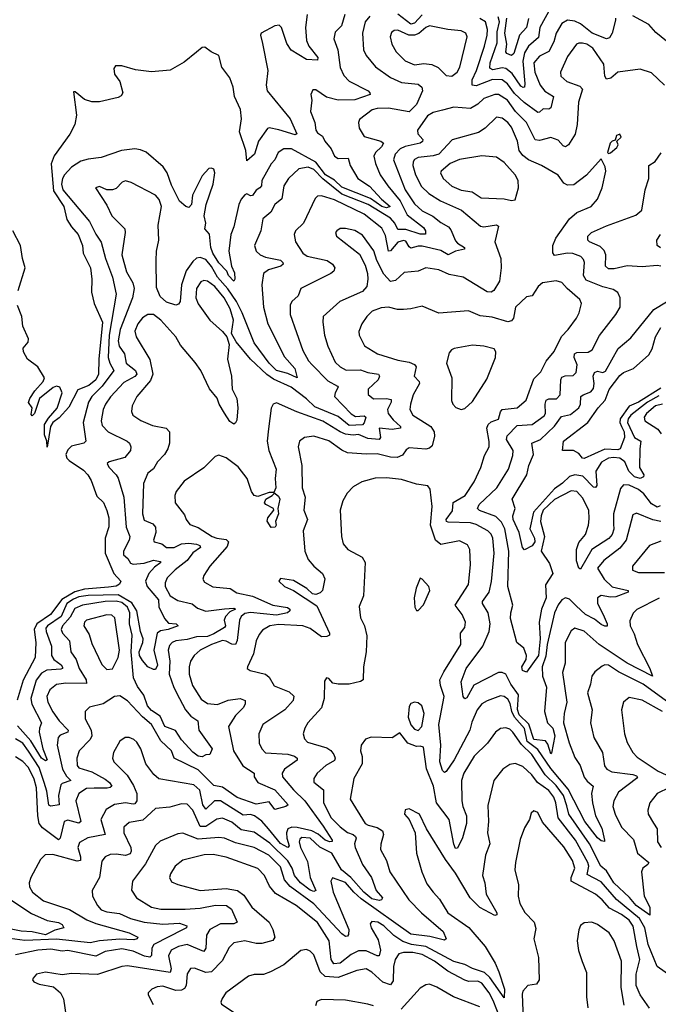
# Model space of a CAD drawing. Extents: x 1443846 to 1577407, y 839182 to 927291.
# Tile 80 of 256: x 1501687 to 1505112, y 852614 to 857897. Entities that reach past the tile are written whole.
import ezdxf

# ---------------------------------------------------------------- set-up
doc = ezdxf.new("R2010")
doc.units = 0

msp = doc.modelspace()

# ---------------------------------------------------------------- linework, layer by layer
at = {"layer": '0CON20XD'}
for points in [[(1503430.6, 857925), (1503412.5, 857865), (1503379.2, 857830.8), (1503371.2, 857795), (1503393.1, 857735), (1503405, 857641.2), (1503425, 857598.1), (1503455, 857568.2), (1503555.7, 857515), (1503565.8, 857505), (1503566, 857495), (1503485, 857466.8), (1503395, 857466), (1503331.7, 857481.7), (1503275, 857520), (1503259.3, 857520.7), (1503248.1, 857495), (1503253.3, 857465), (1503247.1, 857405), (1503270, 857345), (1503275, 857304.2), (1503285, 857289.5), (1503311.4, 857271.4), (1503324.2, 857245), (1503357, 857205), (1503375.4, 857165), (1503395, 857153.1), (1503448.1, 857155), (1503458.8, 857115), (1503500.5, 857045), (1503564, 857004), (1503626.8, 856935), (1503674.5, 856895), (1503655, 856888), (1503629.7, 856895), (1503568.3, 856938.3), (1503415, 856998.9), (1503375.3, 857035.3), (1503328, 857065), (1503275, 857132.6), (1503145, 857204), (1503103.3, 857205), (1503073.6, 857185), (1503055.5, 857145), (1503036.6, 857123.4), (1502986.5, 857035), (1502983.7, 857005), (1502975.4, 856994.6), (1502955, 856983.1), (1502935, 856953.9), (1502925, 856952.2), (1502905, 856962), (1502895, 856958), (1502875, 856934.6), (1502861.7, 856905), (1502835.3, 856785), (1502819.2, 856745), (1502809.7, 856655), (1502823.8, 856573.8), (1502838.9, 856538.9), (1502841.2, 856505), (1502835.5, 856494.5), (1502806.8, 856525), (1502798.1, 856548.1), (1502755, 856591.9), (1502723.9, 856645), (1502711.5, 856675), (1502705, 856745.6), (1502679.5, 856775), (1502685.3, 856805), (1502676.5, 856845), (1502687.9, 856905), (1502725.3, 857015), (1502734.2, 857075), (1502728.8, 857095), (1502715, 857101.2), (1502701.7, 857098.3), (1502665, 857060), (1502614.2, 856955), (1502608, 856905), (1502595, 856890), (1502577.5, 856895), (1502545, 856923.3), (1502500.9, 857009.1), (1502477.3, 857075), (1502457.3, 857107.3), (1502365, 857185.6), (1502335, 857198.9), (1502305, 857203.6), (1502233.9, 857196.1), (1502125, 857158.2), (1502055, 857149.2), (1502015, 857137.3), (1501965.4, 857105), (1501926.8, 857065), (1501916.6, 857045), (1501911.3, 857015), (1501919.3, 856985), (1502062.1, 856815), (1502095, 856746.2), (1502124.3, 856704.3), (1502146.8, 856615), (1502184.3, 856515), (1502205.2, 856425), (1502166.4, 856203.6), (1502161.9, 856085), (1502170.4, 856055), (1502192.6, 856015), (1502129, 855931), (1502073.3, 855875), (1502055.5, 855844.5), (1502027.2, 855735), (1502041.1, 855635), (1502032, 855625), (1501965, 855609.6), (1501945, 855589.5), (1501935.2, 855565), (1501940.6, 855545), (1501951.9, 855531.9), (1502029.8, 855479.8), (1502053.1, 855455), (1502070.3, 855425), (1502100.6, 855340.6), (1502136.6, 855306.6), (1502155, 855264), (1502165.3, 855225), (1502164.7, 855175.3), (1502145.9, 855115), (1502145.9, 855034.1), (1502192.3, 854925), (1502230.4, 854885), (1502222.1, 854867.9), (1502205, 854857.1), (1502163, 854853), (1502035, 854842.3), (1501983.2, 854826.8), (1501913.3, 854786.7), (1501852.2, 854705), (1501778.4, 854655), (1501764.6, 854625), (1501773.8, 854555), (1501770, 854475), (1501706.6, 854353.4), (1501673.8, 854246.2)], [(1503229.2, 857925), (1503219.7, 857855), (1503224.7, 857785), (1503238, 857755), (1503285.5, 857695), (1503285, 857680), (1503225, 857684.3), (1503142.9, 857732.9), (1503119.7, 857769.7), (1503092, 857855), (1503078.3, 857868.3), (1503055, 857864.7), (1502982.3, 857825), (1502978.5, 857815), (1502989.7, 857769.7), (1503017.7, 857625), (1503008.8, 857545), (1503014.2, 857515), (1503137.9, 857365), (1503173.8, 857285), (1503165, 857280), (1503076.8, 857306.8), (1503025, 857317.7), (1503015.9, 857314.1), (1502967.7, 857245), (1502946.9, 857175), (1502905, 857140), (1502899.2, 857195), (1502866.9, 857295), (1502876.5, 857365), (1502871.7, 857415), (1502839.2, 857485), (1502832.3, 857535), (1502814.8, 857585), (1502771.8, 857641.8), (1502755, 857705.4), (1502714.8, 857724.8), (1502680.5, 857750.5), (1502665, 857747.3), (1502635, 857722.7), (1502570, 857670), (1502495, 857625.8), (1502395, 857618.1), (1502307.7, 857627.7), (1502235, 857650), (1502201.1, 857648.9), (1502192.9, 857635), (1502196, 857605), (1502223.8, 857565), (1502240, 857505), (1502231.7, 857488.3), (1502215, 857480), (1502115, 857457.1), (1502075, 857456.9), (1502035, 857469.4), (1501985, 857510), (1501975, 857510), (1501991.8, 857385), (1501982.5, 857335), (1501956.6, 857283.4), (1501872.5, 857167.5), (1501856.7, 857123.3), (1501868.7, 856978.7), (1501924.4, 856895), (1501939.2, 856825), (1501965.4, 856785), (1502000.4, 856745), (1502023.6, 856685), (1502027.8, 856645), (1502066.5, 856565), (1502074.3, 856505.7), (1502072.5, 856435), (1502087.5, 856375), (1502131.6, 856275), (1502111.6, 856075), (1502109.6, 855995), (1502095.4, 855965), (1502057.5, 855935), (1501998.3, 855911.7), (1501951.1, 855818.9), (1501898.9, 855761.1), (1501864.6, 855735.4), (1501852.9, 855715), (1501835, 855603.8), (1501832, 855635), (1501819.8, 855669.8), (1501820.6, 855725), (1501841.1, 855758.9), (1501887.6, 855812.4), (1501915.5, 855894.5), (1501903.3, 855925), (1501885, 855930), (1501866, 855924), (1501793.8, 855865), (1501766.7, 855785), (1501755, 855772.5), (1501748.3, 855778.3), (1501753.3, 855815), (1501733.8, 855843.8), (1501740.8, 855865), (1501768, 855905), (1501813.8, 855955), (1501820, 855975), (1501785.4, 856035.4), (1501730, 856075), (1501707.1, 856115), (1501705.7, 856135), (1501732.5, 856167.5), (1501735.3, 856185), (1501705, 856251.9), (1501697.9, 856305), (1501675, 856363.8)], [(1503845, 857922.9), (1503805, 857879.1), (1503785, 857872.9), (1503715, 857926.5)], [(1504542.5, 857975), (1504477, 857855), (1504468.6, 857801.4), (1504415, 857755.9), (1504395, 857718.5), (1504385.4, 857675), (1504395.7, 857554.3), (1504394.5, 857535.5), (1504387.5, 857532.5), (1504375, 857540.4), (1504328.8, 857608.8), (1504295, 857635.9), (1504275, 857639.4), (1504225, 857628.9), (1504207.7, 857637.7), (1504209.5, 857665), (1504247.4, 857772.6), (1504247.7, 857832.3), (1504260.1, 857885), (1504253.1, 857913.1)], [(1503564.8, 857915.2), (1503539.2, 857885), (1503526, 857825), (1503530.9, 857735), (1503545, 857705.8), (1503595, 857644.5), (1503676.4, 857586.4), (1503735, 857560.2), (1503825, 857551.4), (1503843.2, 857535), (1503847.7, 857515), (1503815, 857442.7), (1503775, 857401.9), (1503665, 857422.3), (1503605, 857420.4), (1503576.6, 857413.4), (1503509.1, 857360.9), (1503503.3, 857345), (1503507.8, 857315), (1503535, 857270.9), (1503624, 857245), (1503638.5, 857235), (1503627.7, 857215), (1503595.9, 857185), (1503586.7, 857165), (1503594.7, 857125), (1503621.1, 857065), (1503661.1, 857005), (1503728.1, 856925), (1503765, 856850.4), (1503852.7, 856782.7), (1503864.1, 856765), (1503862.9, 856747.1), (1503834.3, 856745.7), (1503757.9, 856772.1), (1503715, 856771.5), (1503699.7, 856805), (1503675, 856831.5), (1503555.7, 856905), (1503415, 856961.8), (1503313, 857043), (1503265, 857093), (1503233.4, 857106.6), (1503185, 857097.5), (1503128.5, 857045), (1503104.6, 857005), (1503093.4, 856936.6), (1503055.6, 856905), (1503034.4, 856865), (1502991.2, 856828.8), (1502979.6, 856765), (1502946.2, 856685), (1502954.6, 856655), (1502977.5, 856635), (1503005, 856623), (1503085, 856606.4), (1503098.6, 856595), (1503100, 856585), (1503088, 856575), (1503020.8, 856555), (1502994.4, 856535), (1502986.4, 856475), (1502994.7, 856355.3), (1503017.6, 856265), (1503107.8, 856087.8), (1503162.3, 856025), (1503176, 855975), (1503125, 855998.6), (1503063.7, 856015), (1503025.6, 856054.4), (1502944, 856164), (1502880.8, 856325), (1502850.6, 856385), (1502803, 856453), (1502748.7, 856515), (1502715, 856573.2), (1502685, 856611.2), (1502655, 856621.5), (1502635, 856617.3), (1502615, 856599.5), (1502580.8, 856549.2), (1502554.7, 856475), (1502547.1, 856385), (1502539.6, 856370.4), (1502524.6, 856364.6), (1502475, 856381.2), (1502441.3, 856411.3), (1502420.7, 856460.7), (1502419.2, 856605), (1502420.6, 856655), (1502433.7, 856715), (1502430.5, 856795), (1502447.7, 856895), (1502435, 856932.2), (1502415.6, 856955), (1502285, 857024.4), (1502255, 857031.9), (1502236.2, 857025), (1502205, 856992), (1502185, 856984), (1502154, 856984), (1502115, 857002.5), (1502093.3, 856995), (1502155, 856902), (1502182.2, 856845), (1502251.2, 856775), (1502253.1, 856755), (1502234.7, 856635), (1502260.6, 856545), (1502294.6, 856485), (1502301.3, 856455), (1502292.1, 856405), (1502225.8, 856235), (1502214.8, 856174.8), (1502221.3, 856145), (1502250, 856105), (1502257.5, 856055), (1502307.5, 856015), (1502316.2, 855995), (1502305, 855982.2), (1502245, 855949.7), (1502175, 855873.8), (1502146.6, 855835), (1502134.2, 855805), (1502123.5, 855745), (1502128.9, 855718.9), (1502161.5, 855685), (1502264.4, 855635), (1502275.6, 855625), (1502283.3, 855605), (1502281.1, 855585), (1502251.6, 855548.4), (1502166.7, 855525), (1502155.8, 855515), (1502165, 855496), (1502205, 855455.6), (1502215, 855437.1), (1502245.2, 855335), (1502258.7, 855175), (1502278.4, 855125), (1502275.2, 855105), (1502244, 855045), (1502243.8, 855025), (1502266.3, 855006.3), (1502281.9, 854981.9), (1502295.8, 854975.8), (1502355, 854981.6), (1502405, 854997.9), (1502440.6, 854990.6), (1502443.5, 854985), (1502409.7, 854960.3), (1502379.4, 854925), (1502362.6, 854885), (1502371.4, 854855), (1502432, 854785), (1502433.8, 854746.2), (1502464.3, 854684.3), (1502485, 854660), (1502526.2, 854655), (1502538, 854645), (1502483.6, 854625), (1502441.7, 854618.3), (1502424.4, 854605.6), (1502406.3, 854515), (1502425.9, 854434.1), (1502415, 854411.2), (1502405, 854410), (1502375, 854425.7), (1502345, 854458.4), (1502330.3, 854485), (1502327.4, 854505), (1502347.2, 854555), (1502348.6, 854575), (1502335.7, 854615), (1502315.8, 854725), (1502287.9, 854767.9), (1502215, 854811.3), (1502055, 854808.3), (1502005, 854799.6), (1501975, 854787.4), (1501940.6, 854765), (1501909.7, 854695), (1501835.7, 854645), (1501828, 854632), (1501828.9, 854615), (1501857.6, 854535), (1501857.4, 854485), (1501870.2, 854465), (1501910, 854435), (1501917.6, 854422.4)], [(1504882, 857905), (1504882.9, 857895), (1504864.6, 857825), (1504849.5, 857800.5), (1504835, 857794.7), (1504757.2, 857825), (1504695, 857875.2), (1504665, 857889.5), (1504625, 857894.7), (1504595, 857876.1), (1504564.1, 857825), (1504552.1, 857777.9), (1504525, 857726.2), (1504475, 857701.2), (1504445.2, 857665), (1504449.5, 857615), (1504478.6, 857545), (1504503.4, 857513.4), (1504549.6, 857485), (1504535, 857424.4), (1504525, 857417.5), (1504495, 857418), (1504475, 857400.4), (1504465, 857398.9), (1504393, 857453), (1504341.3, 857501.3), (1504303.3, 857553.3), (1504274.4, 857574.4), (1504223.2, 857576.8), (1504135, 857541.8), (1504114.5, 857545), (1504113.3, 857575), (1504136.8, 857625), (1504180, 857755), (1504194.8, 857815), (1504195.2, 857844.8), (1504185.3, 857885), (1504155, 857903.1)], [(1504416.4, 857903.6), (1504404.4, 857855), (1504368.1, 857815), (1504336.7, 857715), (1504325, 857705.3), (1504299.5, 857715), (1504294.8, 857724.8), (1504300.1, 857765), (1504289.3, 857825), (1504299.2, 857905)], [(1505185, 857758.8), (1505099.2, 857829.2), (1505061.7, 857871.7), (1504975, 857918.6)], [(1504005, 857594.1), (1504033.8, 857615), (1504047.8, 857642.2), (1504086.4, 857805), (1504080.6, 857825), (1504055, 857836.8), (1503983.9, 857843.9), (1503885, 857864.3), (1503865, 857855.2), (1503827.5, 857822.5), (1503805, 857813.4), (1503774.2, 857814.2), (1503715, 857840.4), (1503695, 857839.6), (1503680.7, 857829.3), (1503673.8, 857805), (1503682.9, 857765), (1503706.4, 857725), (1503755, 857676.2), (1503805, 857655.3), (1503855, 857662.4), (1503897.4, 857657.4), (1503930.8, 857640.8), (1503975, 857597.1), (1504005, 857594.1)], [(1505145, 857546), (1505075, 857612.5), (1505015, 857631.4), (1504895, 857615.4), (1504856.7, 857583.3), (1504835, 857578.4), (1504824.6, 857595), (1504819.4, 857659.4), (1504760.9, 857745), (1504728.5, 857765), (1504705, 857771.7), (1504685, 857771.6), (1504673.5, 857765), (1504625, 857700), (1504588.2, 857615), (1504589.1, 857595), (1504620.5, 857565), (1504690.6, 857540.6), (1504706.2, 857523.8), (1504684.4, 857455), (1504676.2, 857335), (1504666.7, 857283.3), (1504630, 857225), (1504615, 857215.3), (1504601.2, 857221.2), (1504575, 857250.9), (1504535.3, 857265.3), (1504475, 857248.8), (1504451.7, 857251.7), (1504404.8, 857345), (1504346.7, 857405), (1504302.5, 857465), (1504255, 857495.8), (1504235, 857496.6), (1504175.9, 857474.1), (1504145, 857444.7), (1504105, 857420.8), (1504015, 857428.2), (1503955, 857412), (1503905, 857400), (1503875, 857381.8), (1503821.1, 857305), (1503821.5, 857285), (1503848.4, 857255), (1503847.2, 857242.8), (1503835.4, 857234.6), (1503755, 857217.2), (1503727.5, 857205), (1503700.5, 857175), (1503692.7, 857145), (1503755.2, 856985), (1503805, 856908.7), (1503845, 856871.7), (1503903.1, 856843.1), (1503945, 856808.4), (1503986.2, 856785), (1503999.4, 856769.4), (1504025, 856710.6), (1504035, 856697.8), (1504073.3, 856675), (1504072.5, 856665), (1504025, 856656), (1503985, 856635.8), (1503945, 856659.4), (1503845, 856682.1), (1503825, 856682.5), (1503785, 856670.6), (1503775, 856677.7), (1503758.3, 856708.3), (1503745, 856713.1), (1503715, 856703.9), (1503675, 856657.3), (1503665, 856654.5), (1503649.5, 856739.5), (1503629.3, 856779.3), (1503535, 856853.5), (1503375, 856930.5), (1503305, 856952.5), (1503285, 856949.5), (1503271.5, 856938.5), (1503210, 856805), (1503165.6, 856765), (1503159.5, 856745), (1503165.6, 856705), (1503205, 856644.4), (1503228.8, 856628.8), (1503336.9, 856605), (1503365.5, 856585.5), (1503377.3, 856565), (1503372.4, 856547.6), (1503355.7, 856535), (1503195.7, 856455), (1503181.5, 856415), (1503146.7, 856385), (1503137.5, 856365), (1503137.1, 856315), (1503205, 856122.5), (1503236.4, 856066.4), (1503256.1, 856045), (1503339.3, 855959.3), (1503390.9, 855930.9), (1503395.5, 855925), (1503378.9, 855895), (1503376.1, 855875), (1503465, 855782), (1503488.3, 855768.3), (1503535, 855771.6), (1503543.9, 855765), (1503535, 855734.5), (1503525, 855722.9), (1503455, 855720.4), (1503395, 855768.3), (1503270.3, 855820.3), (1503225, 855863.4), (1503143.6, 855925), (1503048.9, 855968.9), (1503013.3, 855993.3), (1502925.4, 856075.4), (1502847.8, 856167.8), (1502823.3, 856213.3), (1502833.1, 856285), (1502816.5, 856345), (1502783.2, 856405), (1502733.8, 856465), (1502695, 856494.8), (1502675, 856497.5), (1502659.3, 856490.7), (1502634.8, 856455), (1502632, 856405), (1502645, 856372.7), (1502706.7, 856285), (1502774.4, 856225), (1502798, 856195), (1502811.1, 856155), (1502801.8, 856075), (1502823.2, 855985), (1502826.7, 855915), (1502850.9, 855865), (1502856.2, 855815), (1502851.2, 855748.8), (1502845, 855733.3), (1502835, 855726.7), (1502815, 855742), (1502785, 855785.8), (1502757.5, 855835), (1502747, 855867), (1502705, 855916.9), (1502658.9, 856015), (1502628.5, 856058.5), (1502550.1, 856150.1), (1502524.1, 856195), (1502445, 856285.4), (1502405, 856315.4)], [(1505121.1, 855288.9), (1505105, 855280.8), (1505075, 855299), (1505035, 855352.6), (1505005, 855376.6), (1504955, 855399.7), (1504925, 855400.5), (1504908.6, 855381.4), (1504872.4, 855245), (1504872.3, 855192.3), (1504873.3, 855163.3), (1504865, 855134.2), (1504845.8, 855114.2), (1504755, 855054.7), (1504695, 854948), (1504685, 854953.8), (1504672.8, 854992.8), (1504672.9, 855055), (1504685, 855091.1), (1504720.6, 855135), (1504737.6, 855185), (1504741.5, 855218.5), (1504738.8, 855265), (1504705, 855332.5), (1504675, 855366), (1504645, 855368.9), (1504555, 855322.1), (1504494.2, 855265), (1504482.9, 855235), (1504481, 855205), (1504501.2, 855125), (1504483.9, 855045), (1504529.1, 854979.1), (1504547.2, 854925), (1504507.4, 854865), (1504511.2, 854795), (1504484.8, 854735), (1504473.9, 854665), (1504478.1, 854575), (1504470.1, 854485), (1504405, 854397.1), (1504384.4, 854405), (1504379.6, 854425), (1504402.7, 854465), (1504405.5, 854485), (1504390, 854525), (1504353.5, 854555), (1504319.4, 854685), (1504320.7, 854715), (1504332.7, 854755), (1504304.8, 854855), (1504310.2, 855045), (1504289, 855165), (1504271.6, 855201.6), (1504241.2, 855231.2), (1504153.6, 855263.6), (1504141.5, 855275), (1504150.9, 855295), (1504245.3, 855385), (1504309.1, 855485), (1504331.7, 855558.3), (1504334.1, 855585), (1504297.4, 855645), (1504301.1, 855665), (1504355, 855719.2), (1504435.2, 855724.8), (1504499.1, 855770.9), (1504506.8, 855785), (1504505.6, 855835), (1504511.4, 855855), (1504525, 855862.4), (1504566.6, 855863.4), (1504585, 855884.3), (1504589.2, 855965), (1504595, 855978.2), (1504613.1, 855986.9), (1504655, 855988.2), (1504671.2, 856005), (1504677.4, 856045), (1504660.2, 856085), (1504662.8, 856105), (1504675, 856111.7), (1504735.9, 856114.1), (1504757.1, 856125), (1504796.7, 856203.3), (1504884.5, 856315), (1504906.7, 856355), (1504908.1, 856405), (1504895, 856432.5), (1504869.1, 856449.1), (1504815, 856463.6), (1504725, 856499.3), (1504710.5, 856525), (1504715.8, 856595), (1504711.3, 856611.3), (1504696.1, 856626.1), (1504653.2, 856643.2), (1504624.8, 856645.2), (1504555, 856631.9), (1504545.6, 856645.6), (1504545.6, 856685.6), (1504561.8, 856725), (1504635, 856827.9), (1504675, 856861.8), (1504751.4, 856895), (1504786.5, 856933.5), (1504810, 856995), (1504830, 857085), (1504827.3, 857107.3), (1504805, 857150), (1504727.3, 857062.7), (1504658.3, 857011.7), (1504625, 857009.2), (1504605, 857019.4), (1504575, 857063.5), (1504485.2, 857115.2), (1504416.7, 857145), (1504385, 857167.7), (1504365.2, 857195.2), (1504357.2, 857245), (1504325, 857321.1), (1504305, 857346.4), (1504275, 857369.5), (1504245, 857374.3), (1504183.1, 857315), (1504147.9, 857292.1), (1504007.1, 857252.9), (1503935, 857176), (1503905, 857166.2), (1503825, 857158.4), (1503805, 857147.5), (1503797.1, 857135), (1503795.8, 857115), (1503809.5, 857065), (1503842.2, 857002.2), (1503881.2, 856965), (1503944.5, 856925), (1504056.7, 856875), (1504158.9, 856788.9), (1504175.4, 856785.4), (1504245, 856797.1), (1504255, 856790), (1504235.9, 856705), (1504267.1, 856615), (1504269.6, 856565), (1504261.2, 856495), (1504230, 856445), (1504215, 856434.5), (1504195, 856437.1), (1504065, 856516.4), (1503989.5, 856530.5), (1503935, 856555.5), (1503865, 856566.5), (1503825, 856548.5), (1503749.8, 856540.2), (1503701.9, 856498.1), (1503675, 856492.7), (1503640.9, 856530.9), (1503601.8, 856605), (1503586.5, 856656.5), (1503525, 856741.1), (1503485.3, 856765.3), (1503435, 856777.3), (1503405, 856776.7), (1503388, 856765), (1503381.4, 856755), (1503385.7, 856735), (1503509.5, 856639.5), (1503539.6, 856579.6), (1503552.9, 856535), (1503554.6, 856505), (1503548.5, 856465), (1503525, 856439.1), (1503404.4, 856385.6), (1503315.5, 856305), (1503312.5, 856275), (1503321.2, 856205), (1503340, 856145), (1503379.6, 856059.6), (1503405, 856034.7), (1503437.3, 856017.3), (1503515, 856018.3), (1503555, 856003.9), (1503611.4, 855995), (1503616.4, 855985), (1503608.8, 855965), (1503556.7, 855915), (1503556.4, 855886.4), (1503585, 855862.1), (1503655.2, 855865.2), (1503678.8, 855858.8), (1503679.2, 855845), (1503660.4, 855805), (1503663, 855785), (1503690.2, 855750.2), (1503730, 855715), (1503729.2, 855705), (1503685, 855698.1), (1503614.2, 855705.8), (1503622.3, 855655), (1503615, 855644.4), (1503555, 855650.8), (1503505, 855671.1), (1503475, 855667.8), (1503435, 855674.1), (1503405, 855685.7), (1503312.3, 855742.3), (1503173.4, 855793.4), (1503065, 855842), (1503046.7, 855835), (1503035, 855812.5), (1503022, 855702), (1503014.8, 855635), (1503022.8, 855585), (1503062.2, 855485), (1503056.5, 855435), (1503060.8, 855385), (1503050, 855360), (1503075, 855340), (1503081.8, 855325), (1503070.8, 855275), (1503074.4, 855245), (1503058.8, 855205), (1503063.3, 855185), (1503056.7, 855175), (1503035, 855172.5), (1503014.4, 855205.6), (1503018, 855225), (1503050, 855265), (1503048.8, 855275), (1503006.7, 855295), (1503000, 855305), (1503008, 855325), (1503040.8, 855345), (1503052.5, 855355), (1503050, 855360), (1503025, 855360), (1502965, 855338.2), (1502945, 855343.8), (1502930, 855365), (1502906.7, 855435), (1502858.1, 855498.1), (1502795, 855547.1), (1502755, 855560), (1502735, 855553.8), (1502675, 855493.3), (1502569.2, 855420.8), (1502525.8, 855365), (1502520, 855345), (1502520.8, 855305), (1502570.2, 855240.2), (1502580.9, 855215), (1502599.2, 855189.2), (1502645, 855172.4), (1502720, 855125), (1502745.2, 855115.2), (1502795, 855108.9), (1502807, 855095), (1502800.1, 855069.9), (1502707.1, 854965), (1502674.4, 854915), (1502669.2, 854895), (1502678.8, 854878.8), (1502723.6, 854853.6), (1502815.2, 854845.2), (1502852.6, 854822.6), (1502935, 854803.2), (1503045, 854756.5), (1503122.7, 854742.7), (1503136.2, 854735), (1503136.1, 854725), (1503122.9, 854715), (1503065, 854702.9), (1502925, 854715.5), (1502895, 854711.8), (1502875.2, 854695), (1502866.6, 854675), (1502854.2, 854565.8), (1502845.2, 854544.8), (1502825, 854546.3), (1502795, 854562.3), (1502775, 854565.6), (1502715.4, 854544.6), (1502655.5, 854515), (1502622.1, 854485), (1502603.2, 854455), (1502596, 854425), (1502596.6, 854385), (1502614.1, 854325), (1502660.5, 854250.5), (1502695, 854228.3), (1502747.4, 854222.6), (1502805, 854246.6), (1502870, 854255), (1502896.2, 854245), (1502895.7, 854225), (1502885.6, 854205), (1502845, 854163.3), (1502807.7, 854105), (1502833.7, 853973.7), (1502883.2, 853893.2), (1502944.4, 853855), (1502944.7, 853835), (1502964.2, 853805), (1503055, 853765.3), (1503126.7, 853685), (1503114.3, 853675.7), (1503055, 853660), (1503025, 853700), (1502955, 853687.2), (1502853.5, 853723.5), (1502775, 853779.6), (1502727.8, 853787.8), (1502645, 853871.7), (1502516.2, 853935), (1502501.8, 853975), (1502445, 854027.5), (1502395, 854114.6), (1502345.9, 854155.9), (1502265, 854242.5), (1502225, 854269.4), (1502195, 854265.8), (1502135, 854225.5), (1502062, 854208), (1502039.2, 854185), (1502038.9, 854145), (1502071.2, 854085), (1502074.7, 854055), (1502064.7, 854035), (1502006.2, 853975), (1501994.2, 853935), (1501995.3, 853895.3), (1502005, 853883.4), (1502075, 853861.8), (1502145, 853822.4), (1502169.3, 853805), (1502180.9, 853785), (1502173.3, 853776.7), (1502156.9, 853773.1), (1502086.2, 853773.8), (1502045, 853771.8), (1502005.3, 853744.7), (1501988.5, 853705), (1502015.3, 853594.7), (1502003.9, 853586.1), (1501945, 853601.9), (1501925.5, 853595), (1501905.2, 853504.8), (1501895, 853496.8), (1501810.4, 853560.4), (1501792.3, 853585), (1501783.8, 853625), (1501778.2, 853775), (1501765, 853822.3), (1501735, 853884.7), (1501705, 853917.6), (1501665, 853942.7)], [(1504845, 857180), (1504855, 857182.5), (1504889.3, 857210.7), (1504897.5, 857225), (1504890, 857245), (1504913, 857267), (1504905, 857283.3), (1504887.5, 857275), (1504880, 857250), (1504865, 857246.2), (1504853.8, 857235), (1504840, 857185), (1504845, 857180)], [(1504325, 856927.1), (1504345, 856931.2), (1504362.5, 856995), (1504360.9, 857035), (1504343.8, 857065), (1504285, 857130.5), (1504245, 857160), (1504165, 857165.9), (1504045, 857146.7), (1503995, 857124.7), (1503947.8, 857085), (1503943.3, 857075), (1503958.5, 857045), (1504005, 857003.8), (1504055, 856982), (1504113.3, 856973.3), (1504161.5, 856941.5), (1504285, 856936.4), (1504325, 856927.1)], [(1505126.2, 856575), (1505105, 856578.2), (1505025, 856570.6), (1504945, 856575.8), (1504875, 856560), (1504845, 856560.4), (1504827.9, 856575), (1504830.4, 856635), (1504820.9, 856659.1), (1504800.2, 856680.2), (1504743.3, 856705), (1504734.5, 856715), (1504734.5, 856735), (1504754.3, 856755), (1504835, 856791.8), (1504991.7, 856848.3), (1505023.1, 856875), (1505041.8, 856985), (1505060.6, 857045), (1505061.4, 857115), (1505095, 857135.6), (1505126.7, 857183.3)], [(1501678.9, 856445), (1501716.7, 856565), (1501701.9, 856615), (1501691.5, 856685), (1501650, 856765)], [(1505123.6, 856673.6), (1505106.7, 856685), (1505103.8, 856715), (1505124.3, 856745)], [(1504671.7, 854751.7), (1504635, 854787.8), (1504615, 854795.7), (1504595, 854784.4), (1504575, 854757.1), (1504555.2, 854714.8), (1504515.1, 854545), (1504508.5, 854481.5), (1504489.1, 854425), (1504491.2, 854375), (1504511.7, 854315), (1504501, 854185), (1504518.3, 854125), (1504545.6, 854095), (1504556.8, 854055), (1504538.8, 853961.2), (1504535, 853958.8), (1504519.5, 854009.5), (1504507.1, 854027.1), (1504445, 854035.3), (1504417.9, 854117.9), (1504365, 854168), (1504356.3, 854196.3), (1504361.8, 854275), (1504321.2, 854331.2), (1504295, 854386), (1504275.2, 854395.2), (1504255, 854394.3), (1504189.3, 854360.7), (1504122.7, 854327.3), (1504085, 854258.8), (1504075, 854253.3), (1504066.2, 854265), (1504054.6, 854345), (1504080.9, 854415), (1504170.8, 854535), (1504205.3, 854615), (1504210.3, 854655), (1504199.2, 854715), (1504168.9, 854765), (1504168.9, 854775), (1504204.7, 854825), (1504216.7, 854883.3), (1504231.1, 855035), (1504223.7, 855115), (1504216.2, 855136.2), (1504197.7, 855155), (1504135, 855188.9), (1504105, 855197), (1503985, 855201.1), (1503975.8, 855205), (1503974.6, 855214.6), (1504008.2, 855261.8), (1504012.7, 855307.3), (1504076.2, 855345), (1504125, 855418.1), (1504160.8, 855495), (1504180.4, 855559.6), (1504204.5, 855605), (1504205.4, 855634.6), (1504192.7, 855705), (1504198.7, 855725), (1504215, 855738.8), (1504255.6, 855754.4), (1504266.2, 855793.8), (1504274.8, 855805.2), (1504355, 855813.8), (1504403.6, 855856.4), (1504445, 855970), (1504482, 856008), (1504510, 856065), (1504552.9, 856117.1), (1504592.4, 856197.6), (1504629.4, 856235), (1504673.9, 856296.1), (1504687.8, 856325), (1504700, 856375), (1504690.8, 856395), (1504622.5, 856455), (1504595, 856487.5), (1504565, 856495.6), (1504491.2, 856485), (1504467.5, 856465), (1504435, 856416), (1504405, 856410), (1504345.4, 856354.6), (1504335.5, 856295), (1504325, 856281.8), (1504305, 856276.1), (1504221.5, 856301.5), (1504157.3, 856307.3), (1504094.6, 856334.6), (1503935, 856322.5), (1503845, 856360.4), (1503785, 856345.3), (1503745, 856342.5), (1503712.7, 856342.7), (1503665, 856354.7), (1503625, 856351.6), (1503577.3, 856332.7), (1503548.1, 856305), (1503521.9, 856265), (1503505.5, 856225), (1503508.5, 856205), (1503537, 856147), (1503606, 856105), (1503715, 856071), (1503775, 856060.4), (1503805, 856046.5), (1503813.5, 856035), (1503802.5, 855985), (1503830, 855955), (1503832.1, 855945), (1503797.3, 855885), (1503782.3, 855835), (1503780, 855805), (1503795.5, 855775), (1503839, 855749), (1503891.5, 855715), (1503910, 855685), (1503912.4, 855662.4), (1503899.5, 855610.5), (1503885, 855597.5), (1503865, 855592.5), (1503775, 855599.5), (1503760.2, 855589.8), (1503739.3, 855560.7), (1503711.3, 855548.7), (1503675, 855549.8), (1503605, 855568.4), (1503545, 855565.4), (1503445, 855573.8), (1503415, 855587.5), (1503345, 855637.6), (1503265, 855661.8), (1503214, 855656), (1503187.1, 855635), (1503180.5, 855605), (1503200, 855505), (1503202.7, 855385), (1503217.9, 855335), (1503211.5, 855265), (1503231.5, 855215), (1503207.3, 855155), (1503215.8, 855045), (1503235, 855000), (1503265, 854964.5), (1503311.4, 854925), (1503323, 854897), (1503311.4, 854835), (1503298.8, 854821.2), (1503275, 854813.1), (1503257.1, 854817.1), (1503227.5, 854845), (1503155, 854888.5), (1503085, 854898.8), (1503076.2, 854885), (1503108, 854855), (1503155, 854834.4), (1503281.5, 854751.5), (1503349.4, 854605), (1503348, 854595), (1503335, 854588.1), (1503305, 854586.4), (1503245, 854630.8), (1503205, 854645.4), (1503075, 854652.4), (1503029.2, 854645), (1502988.9, 854621.1), (1502971.5, 854598.5), (1502956, 854564), (1502941.2, 854495), (1502908.8, 854425), (1502907.5, 854415), (1502922.5, 854405), (1503005.3, 854385.3), (1503025, 854369.4), (1503052.7, 854322.7), (1503131.5, 854291.5), (1503156.9, 854266.9), (1503153.3, 854245), (1503110, 854195), (1502991.1, 854115), (1502970, 854065), (1502971.5, 854015), (1502985.6, 853985), (1503005, 853963.6), (1503125, 853955.6), (1503161.1, 853945), (1503174.5, 853935), (1503175.2, 853924.8), (1503107.2, 853875), (1503095.4, 853855), (1503096.9, 853835), (1503155, 853765.3), (1503216.7, 853705), (1503315, 853570.6), (1503363.6, 853495), (1503362.9, 853487.1), (1503351.2, 853485), (1503325.4, 853495), (1503287.1, 853527.1), (1503254.3, 853544.3), (1503175, 853563.4), (1503146, 853564), (1503125.7, 853555), (1503117.6, 853535), (1503119.4, 853505), (1503132.4, 853465), (1503125, 853454.8), (1503085, 853476.1), (1503021.4, 853555), (1502985, 853596.2), (1502946.8, 853625), (1502925, 853632.4), (1502885, 853629.8), (1502765, 853706.7), (1502731.1, 853705), (1502685, 853660.9), (1502670.2, 853685), (1502653.9, 853763.9), (1502621.1, 853791.1), (1502433.2, 853823.2), (1502407.4, 853847.4), (1502364.4, 853905), (1502336.4, 853985), (1502315, 854020), (1502300, 854035), (1502275, 854045.6), (1502252.5, 854045), (1502224.5, 854025.5), (1502190.6, 853965), (1502184.3, 853935), (1502192.9, 853915), (1502263.5, 853843.5), (1502297.8, 853787.8), (1502315.7, 853745), (1502315.6, 853705), (1502305, 853690), (1502295, 853687.6), (1502255, 853695.2), (1502195, 853686.7), (1502150.9, 853659.1), (1502121.8, 853605), (1502145.2, 853524.8), (1502053, 853507), (1502007.9, 853482.1), (1501998.2, 853455), (1502013.1, 853405), (1502012.7, 853385), (1501995, 853381.4), (1501865, 853418.4), (1501824.1, 853415.9), (1501798.7, 853391.3), (1501747.1, 853295), (1501737.9, 853265), (1501740, 853245), (1501756.4, 853215), (1501815, 853170), (1501955, 853123.3), (1502048, 853068), (1502095, 853047.3), (1502275, 852998), (1502320.8, 852975), (1502317.5, 852965), (1502299.6, 852960.4), (1502225, 852964.1), (1502115, 852953.8), (1502065, 852944.8), (1501885, 852963.4), (1501715, 852957), (1501635, 852967)], [(1505115, 855879.3), (1505054.3, 855845), (1504964.2, 855775), (1504950.2, 855755), (1504947.4, 855735), (1504984.8, 855654.8), (1505018.9, 855635), (1505012.3, 855595), (1505011.6, 855495), (1505034.4, 855455), (1505032.9, 855445), (1505015, 855436.1), (1504985, 855443.6), (1504954.6, 855474.6), (1504933.3, 855525), (1504905, 855544.9), (1504871.7, 855548.3), (1504844.5, 855545), (1504806.9, 855523.1), (1504776.5, 855475), (1504782.7, 855397.3), (1504775, 855387.5), (1504765, 855388.6), (1504707.5, 855447.5), (1504665, 855455.4), (1504635, 855445.8), (1504599, 855411), (1504555, 855380.6), (1504442.3, 855255), (1504422.6, 855165), (1504448.1, 855115), (1504449.4, 855095), (1504435, 855074.1), (1504395, 855053.3), (1504384.4, 855064.4), (1504365.8, 855145), (1504333, 855215), (1504331, 855235), (1504343.5, 855275), (1504328.2, 855325), (1504406.5, 855455), (1504416.9, 855505), (1504442, 855565), (1504434.4, 855625), (1504480.5, 855645), (1504555, 855716.1), (1504592.8, 855767.2), (1504641.9, 855778.1), (1504685, 855814), (1504695.2, 855835), (1504696.8, 855875), (1504708.5, 855885), (1504749.9, 855900.1), (1504765, 855918.1), (1504768.8, 855945), (1504762.5, 855985), (1504768.9, 856005), (1504785, 856011.1), (1504815, 856003.3), (1504829.5, 856010.5), (1504897.3, 856132.7), (1504965, 856189.5), (1505088.7, 856341.3), (1505155, 856382.9)], [(1502405, 856315.4), (1502375, 856315.4), (1502345, 856297.1), (1502321.2, 856265), (1502305, 856226.2), (1502311.8, 856195), (1502384.4, 856074.4), (1502401.3, 855995), (1502388.8, 855961.2), (1502315.2, 855874.8), (1502291.2, 855825), (1502286.7, 855795), (1502294.7, 855774.7), (1502336.4, 855746.4), (1502399.2, 855719.2), (1502472, 855705), (1502490, 855685), (1502491.5, 855625), (1502481.1, 855595), (1502463.6, 855565), (1502425.5, 855525), (1502405, 855486.7), (1502375.3, 855464.7), (1502352.1, 855407.9), (1502345.3, 855245), (1502355, 855211.8), (1502401.4, 855191.4), (1502416.4, 855175), (1502417.3, 855145), (1502404.6, 855105), (1502408.6, 855095), (1502450, 855085), (1502475.3, 855065.3), (1502516, 855066), (1502555, 855084.5), (1502595, 855088.8), (1502635, 855082.9), (1502652.5, 855075), (1502656.5, 855065), (1502615, 855036.7), (1502585.1, 854994.9), (1502520.8, 854945), (1502477.4, 854902.6), (1502466.8, 854875), (1502466.6, 854855), (1502494.7, 854805), (1502535, 854780), (1502612.1, 854762.1), (1502640.3, 854740.3), (1502685, 854723.3), (1502785, 854736), (1502835, 854739.5), (1502844, 854735), (1502815, 854719.2), (1502791, 854695), (1502783.9, 854675), (1502790.5, 854645), (1502784.8, 854635.2), (1502728.2, 854601.8), (1502695, 854587.9), (1502635, 854586.2), (1502585, 854571.4), (1502525, 854564.8), (1502504.1, 854555.9), (1502490.1, 854539.9), (1502483, 854515), (1502492.9, 854455), (1502489.2, 854385), (1502514.5, 854314.5), (1502545, 854254.4), (1502576.9, 854195), (1502605, 854160), (1502643.1, 854135), (1502648.2, 854085), (1502718.8, 853985), (1502707.5, 853955), (1502685, 853952.5), (1502665, 853942.2), (1502645, 853945.6), (1502615, 853967.1), (1502555, 854032.4), (1502522.7, 854082.7), (1502465, 854104.6), (1502440.3, 854160.3), (1502395, 854190.1), (1502371.8, 854215), (1502353.3, 854273.3), (1502319.3, 854319.3), (1502297.9, 854365), (1502284.7, 854504.7), (1502291.2, 854595), (1502277, 854655), (1502277.6, 854715), (1502265.4, 854745), (1502235, 854770), (1502205, 854777.8), (1502145, 854775.8), (1502023.7, 854756.3), (1501982.2, 854737.8), (1501958.3, 854691.7), (1501916.5, 854645), (1501908.8, 854625), (1501917.3, 854605), (1501955.2, 854565.2), (1501960.9, 854505), (1501989.8, 854465), (1502006.5, 854415), (1502043.1, 854355), (1502045, 854336.2), (1501935, 854337.7), (1501885, 854330), (1501848.1, 854301.9), (1501832.2, 854265), (1501838.4, 854235), (1501865, 854183.5), (1501898.8, 854135), (1501947.3, 854085), (1501945.6, 854074.4), (1501905, 854057.4), (1501893.9, 854046.1), (1501887.4, 854005), (1501917.3, 853875), (1501938.4, 853838.4), (1501962.2, 853815), (1501915, 853798.9), (1501908.5, 853791.5), (1501895.5, 853735), (1501899.1, 853685), (1501855, 853677.7), (1501843.2, 853683.2), (1501833.1, 853756.9), (1501818.2, 853805), (1501791.3, 853885), (1501735, 853973.1), (1501704.8, 854015), (1501665, 854039)], [(1505125, 855920.3), (1505005, 855844.1), (1504955, 855823.8), (1504906.6, 855755), (1504905.9, 855735), (1504915, 855715.2), (1504928.5, 855685), (1504930, 855655), (1504907.5, 855595), (1504895, 855588.8), (1504825, 855593.6), (1504715, 855543.3), (1504705, 855544.4), (1504685, 855568.8), (1504657.5, 855585), (1504597.5, 855585), (1504604, 855635), (1504733.6, 855735), (1504788.7, 855815), (1504827.3, 855855), (1504847.7, 855912.3), (1504905, 855988.8), (1504925, 856004.1), (1504978.9, 856025), (1505060.3, 856099.7), (1505079.5, 856130.5), (1505096.3, 856195), (1505125.3, 856244.7)], [(1504055, 855805.8), (1504075, 855811.4), (1504115, 855847.8), (1504191.6, 855968.4), (1504238.1, 856085), (1504240.5, 856115), (1504231.5, 856131.5), (1504176.1, 856146.1), (1504115, 856150.5), (1504017.9, 856132.1), (1504003.3, 856125), (1503990.9, 856109.1), (1503976.7, 856055), (1504005.4, 855975), (1504003, 855853), (1504010, 855835), (1504026.8, 855816.8), (1504055, 855805.8)], [(1505135, 855834.5), (1505097.7, 855825), (1505048.4, 855785), (1505036.8, 855765), (1505039.6, 855745), (1505109.3, 855699.3), (1505127.9, 855675)], [(1505116.9, 854793.1), (1504997.4, 854732.6), (1504976.9, 854713.1), (1504958.9, 854671.1), (1504960.9, 854645), (1504982.3, 854602.3), (1504999.8, 854545), (1505067.2, 854415), (1505080, 854375), (1504944.7, 854445), (1504794.7, 854545), (1504715, 854616.4), (1504665, 854631.5), (1504645, 854618.6), (1504613.3, 854555), (1504611.8, 854445), (1504598.7, 854395), (1504621.1, 854235), (1504606.2, 854175), (1504602.9, 854125), (1504633.3, 854016.7), (1504665, 853937.8), (1504693.1, 853895), (1504715, 853832.9), (1504730.7, 853810.7), (1504762.7, 853785), (1504754, 853745), (1504759, 853695), (1504776, 853626), (1504809.5, 853559.5), (1504822.5, 853495), (1504822.5, 853487.5), (1504805, 853490.5), (1504785, 853507.9), (1504717.4, 853595), (1504629, 853769), (1504535, 853879.4), (1504465, 853980.9), (1504409, 854025), (1504395, 854093.9), (1504340.6, 854155), (1504326.8, 854185), (1504318.3, 854228.3), (1504305, 854250.9), (1504285, 854265.3), (1504265, 854268.6), (1504195, 854243.2), (1504165, 854227.1), (1504139.7, 854195), (1504111.5, 854128.5), (1504101.2, 854085), (1504017.6, 853925), (1503975, 853862.9), (1503965, 853858.6), (1503955, 853868.6), (1503940.5, 853915), (1503945.9, 854005), (1503934.8, 854115), (1503963.3, 854265), (1503943.8, 854325), (1503941.2, 854355), (1503961.2, 854398.8), (1504053.8, 854545), (1504050.9, 854605), (1504075, 854636.2), (1504078.2, 854665), (1504060.9, 854705), (1504023.2, 854755), (1504093.5, 854866.5), (1504105, 854972.5), (1504101.8, 855055), (1504089.4, 855079.4), (1504045, 855100.5), (1503945, 855082.1), (1503916.5, 855105), (1503891, 855185), (1503900, 855285), (1503887.8, 855377.8), (1503876.7, 855396.7), (1503815, 855405.5), (1503735, 855429.3), (1503655, 855438.4), (1503593.6, 855436.4), (1503522.6, 855417.4), (1503475, 855391.4), (1503442.8, 855357.2), (1503420.6, 855315), (1503406.5, 855265), (1503413.4, 855123.4), (1503421.9, 855085), (1503447.5, 855055), (1503523.7, 855013.7), (1503539.1, 854985), (1503530.9, 854805), (1503508.3, 854748.3)], [(1505125, 855205.2), (1505082.7, 855212.7), (1504995, 855250), (1504975, 855240.8), (1504939.2, 855105), (1504905, 855061.2), (1504820, 854995), (1504785.5, 854955), (1504821.4, 854895), (1504864.3, 854854.3), (1504950.8, 854835), (1504950, 854825), (1504885, 854800.7), (1504855, 854798.2), (1504805, 854807.3), (1504785, 854795.5), (1504786, 854765), (1504816.5, 854705), (1504837.3, 854655), (1504836.8, 854643.2), (1504825, 854642.5), (1504805, 854652.5), (1504769.8, 854679.8), (1504722.1, 854705), (1504671.7, 854751.7)], [(1505125, 855099.7), (1505064.4, 855075), (1504972.9, 854965), (1504972.9, 854942.9), (1505005, 854931.2), (1505145, 854931.4)], [(1503825, 854726.7), (1503852.1, 854757.9), (1503887.1, 854835), (1503882, 854855), (1503845, 854896), (1503835, 854900), (1503812.7, 854847.3), (1503803.2, 854795), (1503805.7, 854745.7), (1503815, 854727.5), (1503825, 854726.7)], [(1503508.3, 854748.3), (1503515, 854687.5), (1503536.9, 854645), (1503548.3, 854591.7), (1503545.7, 854505), (1503531.4, 854425), (1503530, 854355), (1503514.2, 854345.8), (1503455, 854332), (1503395, 854331.2), (1503366.4, 854336.4), (1503345, 854362.5), (1503332.5, 854365), (1503321.4, 854348.6), (1503320.4, 854255), (1503305.3, 854205), (1503232.2, 854125), (1503215.6, 854095), (1503208.1, 854065), (1503215, 854038.8), (1503230.5, 854020.5), (1503335, 853990.5), (1503356.6, 853976.6), (1503372.2, 853955), (1503378.2, 853935), (1503375, 853922.5), (1503328.9, 853895), (1503282.5, 853855), (1503264.5, 853825), (1503265.4, 853805.4), (1503316.1, 853765), (1503316.7, 853695), (1503358.3, 853615), (1503405, 853565.8), (1503445, 853536.8), (1503475.7, 853524.3), (1503488.7, 853515), (1503491.8, 853505), (1503483.3, 853475), (1503485.8, 853455), (1503526.1, 853365), (1503574.6, 853295), (1503599.6, 853225), (1503632, 853185), (1503628, 853175), (1503615, 853171.2), (1503575, 853180.3), (1503532.2, 853215), (1503463.9, 853293.9), (1503412.3, 853335), (1503360.9, 853425), (1503296.5, 853456.5), (1503245, 853505.4), (1503200.7, 853509.3), (1503189.3, 853500.7), (1503185.2, 853485), (1503193.7, 853455), (1503230.1, 853380.1), (1503244.8, 853295), (1503275.3, 853225), (1503265, 853219.1), (1503245, 853226.4), (1503194, 853265), (1503161.8, 853305), (1503147.7, 853345), (1503124.4, 853384.4), (1503028, 853478), (1502945, 853538.3), (1502875, 853550), (1502825, 853591.6), (1502775, 853612.7), (1502745, 853607.3), (1502685, 853567.9), (1502655, 853568), (1502615, 853656.2), (1502585, 853688.2), (1502555, 853690.4), (1502492.6, 853672.6), (1502415, 853664.5), (1502348.3, 853601.7), (1502275, 853590.4), (1502245.6, 853565), (1502246.2, 853535), (1502282.5, 853455), (1502285.2, 853435), (1502279, 853421), (1502255, 853412.6), (1502205, 853420.3), (1502172.6, 853417.4), (1502145.7, 853405), (1502128.6, 853381.4), (1502115.4, 853295), (1502075.8, 853225), (1502077.8, 853195), (1502104.6, 853145), (1502125, 853121.3), (1502155, 853109.5), (1502221.9, 853101.9), (1502281.9, 853075), (1502355.2, 853055.2), (1502454.8, 853044.8), (1502545, 853048.7), (1502584.2, 853035), (1502581.4, 853025), (1502564.4, 853015), (1502407.3, 852935), (1502395.6, 852915), (1502393.7, 852876.3), (1502385, 852867.3), (1502357.3, 852872.7), (1502295, 852899.3), (1502235, 852911.3), (1502145, 852897), (1502095, 852873.1), (1501945, 852902.4), (1501915, 852900), (1501855, 852909.4), (1501785, 852904), (1501665, 852878.8)], [(1502155, 854410.8), (1502185, 854414), (1502215, 854474.2), (1502222.9, 854515), (1502197.6, 854687.6), (1502181.4, 854701.4), (1502155, 854703.5), (1502045.8, 854675), (1502035.6, 854665), (1502031.1, 854645), (1502059.1, 854599.1), (1502075, 854550), (1502127.8, 854437.8), (1502155, 854410.8)], [(1501917.6, 854422.4), (1501916.7, 854415), (1501907.7, 854412.3), (1501832.8, 854407.2), (1501805, 854391.4), (1501775, 854353.6), (1501746.7, 854255), (1501751.5, 854225), (1501804.7, 854125), (1501792.6, 854095), (1501791.9, 854075), (1501810.6, 853985), (1501834.4, 853925), (1501825, 853920.3), (1501804.2, 853935), (1501747.1, 854027.1), (1501675, 854107.6)], [(1505195, 854212), (1505031.5, 854331.5), (1504898.1, 854398.1), (1504845, 854433.2), (1504825, 854436.1), (1504810.7, 854429.3), (1504771.3, 854398.7), (1504755.4, 854374.6), (1504748.5, 854331.5), (1504731.8, 854285), (1504757.8, 854195), (1504748.2, 854125), (1504765.5, 854045), (1504812.3, 853965), (1504822.8, 853892.8), (1504835.6, 853875), (1504862.2, 853862.2), (1504975, 853848), (1504995, 853839.4), (1505000, 853835), (1504994.5, 853825), (1504898.3, 853751.7), (1504873.8, 853705), (1504868.2, 853675), (1504880, 853635), (1504914.1, 853565), (1504978.5, 853498.5), (1505000.9, 853425), (1505060.4, 853375), (1505056.2, 853365), (1505028.2, 853345), (1505021.1, 853325), (1505036.1, 853195), (1505066.8, 853135), (1505066.9, 853093.1), (1504993.4, 853145), (1504957.6, 853187.6), (1504873.1, 853265), (1504835, 853330), (1504804.4, 853354.4), (1504743.3, 853475), (1504632.8, 853635), (1504620.5, 853679.5), (1504603.4, 853735), (1504565, 853788.9), (1504505.6, 853845.6), (1504433.9, 853955), (1504378.8, 854008.8), (1504332.5, 854075), (1504315, 854090.5), (1504295, 854097.9), (1504265, 854094.5), (1504238.1, 854075), (1504195.4, 854015), (1504124.7, 853945), (1504068.6, 853855), (1504055.9, 853815), (1504058.3, 853705), (1504063, 853675), (1504084.2, 853625), (1504083.2, 853585), (1504062.1, 853507.9), (1504035, 853451.2), (1504025, 853450.8), (1504015, 853473.3), (1503989.6, 853605), (1503922, 853695), (1503905.7, 853784.3), (1503868.3, 853878.3), (1503853, 853993), (1503835, 854000), (1503815, 853998), (1503768.8, 854015), (1503725, 854071.2), (1503685, 854043.1), (1503571.7, 854048.3), (1503542.6, 854037.4), (1503519.2, 854005), (1503514.4, 853975), (1503524.5, 853944.5), (1503524.6, 853905), (1503480, 853825), (1503458.6, 853715), (1503540.4, 853585), (1503555.8, 853575), (1503605, 853563), (1503633.1, 853545), (1503638.9, 853525), (1503623.6, 853473.6), (1503622.9, 853445), (1503653.9, 853385), (1503671.8, 853325), (1503774.8, 853174.8), (1503842.5, 853105), (1503958.5, 853005), (1503974, 852965), (1503965, 852958.6), (1503887.2, 852977.2), (1503785, 852990), (1503519.2, 853179.2), (1503478.8, 853215), (1503435, 853268.4), (1503365, 853291.9), (1503355.5, 853274.5), (1503368.1, 853215), (1503452.1, 853015), (1503451.1, 852988.9), (1503445, 852980), (1503435, 852978.6), (1503415, 852992.5), (1503265, 853152.3), (1503137, 853247), (1503108.1, 853281.9), (1503085, 853352), (1503024.1, 853415), (1502945, 853454.8), (1502845, 853480.6), (1502785, 853505.8), (1502755, 853509.3), (1502645, 853499.8), (1502562.8, 853532.8), (1502535, 853527.9), (1502440.8, 853489.2), (1502415, 853465.7), (1502361.8, 853368.2), (1502292.7, 853275), (1502287, 853227), (1502313.3, 853185), (1502395, 853135.9), (1502445, 853125.3), (1502575, 853125.2), (1502655, 853130.5), (1502736.7, 853146.7), (1502796.2, 853143.8), (1502822.9, 853125), (1502854.4, 853055), (1502835, 853046.1), (1502765, 853046.1), (1502706.7, 853015), (1502689.3, 852985), (1502685.3, 852914.7), (1502675, 852896.7), (1502585, 852934.8), (1502538.6, 852925), (1502499.6, 852905), (1502485.3, 852875), (1502498.7, 852805), (1502495, 852784.1), (1502265, 852820.3), (1502235, 852816.5), (1502105, 852774.7), (1501965, 852779.2), (1501915, 852772.7), (1501825, 852786.9), (1501776.7, 852775), (1501758.8, 852755), (1501756.7, 852745), (1501763.3, 852735), (1501791.5, 852721.5), (1501867.7, 852707.7), (1501906.1, 852676.1), (1501922.9, 852642.9), (1501938.6, 852535)], [(1503825, 854083.3), (1503844.5, 854105.5), (1503856.2, 854175), (1503844, 854215), (1503825, 854231.2), (1503803.9, 854236.1), (1503785, 854228.8), (1503775, 854211.2), (1503770, 854155), (1503785, 854114), (1503805, 854091.2), (1503825, 854083.3)], [(1505135, 854185.2), (1505025, 854246.7), (1504955, 854260), (1504925.5, 854234.5), (1504914.4, 854195), (1504931.1, 854065), (1504945, 854018), (1504975, 853965.8), (1504999.3, 853939.3), (1505110.5, 853865), (1505176.7, 853835)], [(1505058.3, 852935), (1505039.7, 853025), (1505011.8, 853075), (1504887.2, 853177.2), (1504805, 853271.7), (1504731.1, 853311.1), (1504739.5, 853355), (1504734.5, 853375), (1504667.4, 853495), (1504574.9, 853614.9), (1504562.4, 853695), (1504551.6, 853725), (1504525, 853760.7), (1504464.1, 853804.1), (1504433.4, 853845), (1504385, 853890.8), (1504345, 853905.6), (1504315, 853900.6), (1504278.6, 853875), (1504230, 853815), (1504198.6, 853681.4), (1504201.8, 853595), (1504195.4, 853535), (1504209.1, 853475), (1504184.5, 853415), (1504169.1, 853305), (1504181.1, 853265), (1504188.2, 853205), (1504245.5, 853105), (1504245.6, 853094.4), (1504235, 853090), (1504155, 853133.8), (1504102.7, 853185), (1504025, 853318.2), (1503971.6, 853391.6), (1503868.9, 853555), (1503831.2, 853635), (1503775, 853663.3), (1503755, 853657.5), (1503750, 853635), (1503775.7, 853605.7), (1503808.9, 853535), (1503815.7, 853425), (1503843.3, 853325), (1503870.4, 853260.4), (1503904.4, 853215), (1503938.3, 853178.3), (1503982.8, 853105), (1504095.6, 853025.6), (1504182.7, 852925), (1504237.7, 852835), (1504257.6, 852787.6), (1504287.5, 852695), (1504285, 852649.2), (1504207.7, 852757.7), (1504180.4, 852785), (1504115, 852806.6), (1504075, 852827.6), (1504015, 852842.9), (1503865, 852923.6), (1503788.8, 852935), (1503741.6, 852951.6), (1503693.7, 852983.7), (1503640.9, 853035), (1503607.8, 853055), (1503575, 853057.8), (1503566.7, 853045), (1503572.1, 853025), (1503609.9, 852959.9), (1503622.6, 852905), (1503615, 852874.6), (1503605, 852873.3), (1503545, 852900.2), (1503505, 852900.7), (1503465, 852882.2), (1503405, 852834.8), (1503371.4, 852831.4), (1503358.4, 852855), (1503346.4, 852955), (1503285, 853053.8), (1503170.4, 853145), (1503059.4, 853209.4), (1503027.1, 853247.1), (1503000.9, 853305), (1502965, 853342.5), (1502795, 853403.2), (1502725, 853417.1), (1502675.9, 853415.9), (1502562.6, 853387.4), (1502521.1, 853355), (1502495.6, 853315), (1502490, 853295), (1502501.4, 853271.4), (1502535, 853256.4), (1502655, 853225.4), (1502795, 853234.7), (1502855.3, 853225.3), (1502888.9, 853198.9), (1502931.5, 853135), (1503024.8, 853054.8), (1503045.2, 853015.2), (1503055.9, 852975), (1503044.1, 852955.9), (1502985, 852939.7), (1502955, 852940), (1502895, 852954), (1502835, 852943.3), (1502810.5, 852919.5), (1502773, 852847), (1502715, 852788.6), (1502685, 852784.2), (1502625, 852808.5), (1502603, 852807), (1502585, 852776.7), (1502580, 852715), (1502570.5, 852699.5), (1502555, 852689.8), (1502525, 852688.1), (1502455, 852711.3), (1502425, 852707.9), (1502395.8, 852695), (1502376, 852675), (1502376, 852665), (1502402.3, 852612.3)], [(1505172.4, 853777.6), (1505105, 853744.4), (1505067.1, 853695), (1505055.7, 853655), (1505056.9, 853635), (1505086.7, 853586.7), (1505106.2, 853555), (1505107.3, 853485), (1505127.8, 853455)], [(1505065, 852592.8), (1505014.1, 852665), (1504993.9, 852715), (1504993.5, 852775), (1505012.3, 852855), (1504996.3, 852923.7), (1504977.3, 853032.7), (1504956.5, 853065), (1504915, 853096.6), (1504850.2, 853130.2), (1504811.4, 853175), (1504775, 853204.7), (1504645, 853274.7), (1504644.4, 853295), (1504663.9, 853345), (1504652.3, 853385), (1504605, 853458.7), (1504490.8, 853590.8), (1504465, 853643.3), (1504445, 853652.5), (1504430.5, 853639.5), (1504420.8, 853605), (1504395, 853561.2), (1504371.5, 853498.5), (1504345.4, 853375), (1504342.7, 853335), (1504361.8, 853255), (1504361.1, 853195), (1504369.5, 853155), (1504396.5, 853106.5), (1504445.5, 853055), (1504455, 853020), (1504443.8, 852965), (1504468.8, 852865), (1504472.5, 852745), (1504458.1, 852721.9), (1504412.5, 852715), (1504385, 852683.8), (1504381.1, 852668.9), (1504391.5, 852445)], [(1501645, 853170.3), (1501751, 853101), (1501835, 853064.1), (1501895, 853053.8), (1501915, 853043.1), (1501924, 853025), (1501875, 853011), (1501825, 852987.5), (1501755, 853003.2), (1501695, 853005.9), (1501515, 853041.9)], [(1504929.6, 852609.6), (1504912.1, 852705), (1504914, 852845), (1504875.3, 852955.3), (1504848, 852998), (1504785, 853041.9), (1504755, 853054.3), (1504715, 853052), (1504695, 853036.2), (1504685.7, 853014.3), (1504677.1, 852955), (1504683.4, 852903.4), (1504703.5, 852843.5), (1504726.7, 852785), (1504726.7, 852655), (1504734.4, 852595)], [(1504266.5, 852535), (1504225.8, 852635), (1504205, 852675.7), (1504165, 852727.4), (1504145, 852738.6), (1504095, 852736.5), (1504075, 852743), (1503982.7, 852792.7), (1503911.2, 852845), (1503845, 852880.8), (1503795, 852891.5), (1503745, 852892.3), (1503721.1, 852885), (1503700.3, 852855), (1503692.6, 852817.4), (1503690.7, 852739.3), (1503675, 852718.7), (1503635, 852733.3), (1503575, 852787.3), (1503545, 852803.8), (1503495, 852795.9), (1503395, 852758.1), (1503325, 852762.7), (1503298.4, 852788.4), (1503265, 852879.2), (1503245, 852898.6), (1503225, 852907.5), (1503195, 852902.5), (1503103.4, 852826.6), (1503031.9, 852788.1), (1502995, 852774.5), (1502945, 852773.3), (1502914.6, 852765.4), (1502792, 852675), (1502773.3, 852645), (1502766.7, 852625), (1502770, 852615), (1502885, 852537.1)], [(1505178.8, 852765), (1505106.1, 852816.1), (1505058.3, 852935)], [(1504155, 852600), (1504013.6, 852653.6), (1503925, 852706.4), (1503885, 852721.4), (1503865, 852718.6), (1503835, 852700.6), (1503732.4, 852587.6)], [(1503585.3, 852605.3), (1503555, 852615.5), (1503435, 852636.7), (1503305, 852639.2), (1503281.2, 852628.8), (1503274, 852605)]]:
    msp.add_lwpolyline(points, dxfattribs=at)

doc.saveas('drawing.dxf')
